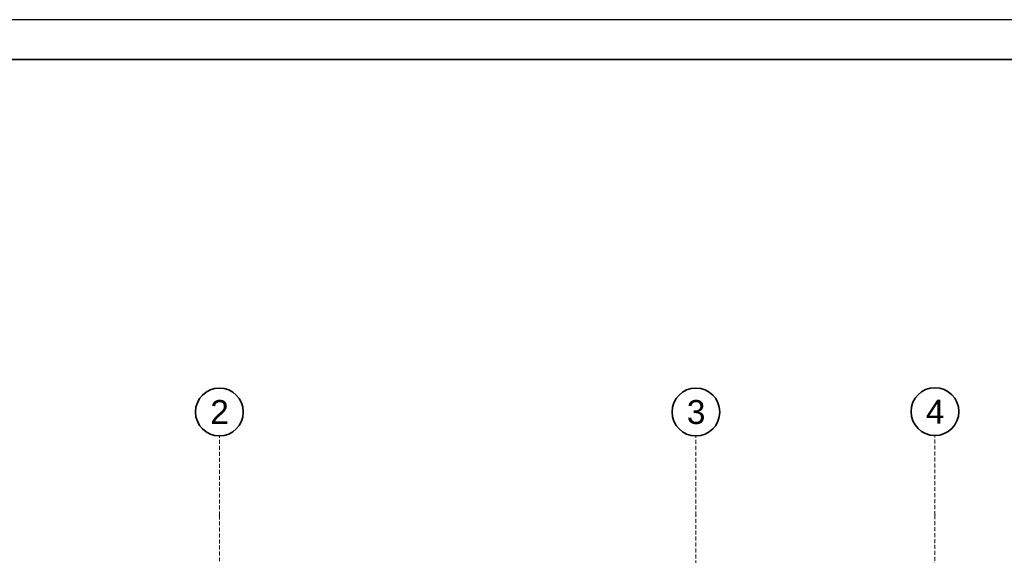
# Model space of a CAD drawing. Header units: millimetres. Extents: x -1465 to 393277, y -3788 to 454312.
# Tile 127 of 256: x 15164 to 27520, y 19185 to 25912. Entities that reach past the tile are written whole.
import ezdxf

# ---------------------------------------------------------------- set-up
doc = ezdxf.new("R2010")
doc.units = ezdxf.units.MM
doc.linetypes.add('DASHED', pattern=[0.75, 0.5, -0.25])
doc.layers.add('CP_FRREF', color=251, linetype='Continuous', lineweight=35)
doc.layers.add('CP_LINENORM', color=253, linetype='Continuous')
doc.layers.add('Konstrukcja - Siatka mod', color=8, linetype='Continuous')
doc.styles.add('STYL_AUTOMATYCZNY_1', font='ARIALN.TTF')

msp = doc.modelspace()

# ---------------------------------------------------------------- linework, layer by layer
at = {"layer": 'CP_FRREF'}
msp.add_line((53035, 25412), (35, 25412), dxfattribs=at)
at = {"layer": 'CP_LINENORM', "linetype": 'Continuous'}
msp.add_line((53535, 25912), (-1465, 25912), dxfattribs=at)
at = {"layer": 'Konstrukcja - Siatka mod', "color": 8, "linetype": 'DASHED', "lineweight": 13, "ltscale": 100}
for p, q in [((17670, 19685), (17670, 20685)), ((23650, 19685), (23650, 20685)), ((26650, 19690), (26650, 20690)), ((17670, 19685), (17670, 2720)), ((23650, 2720), (23650, 19685)), ((26650, 19690), (26650, 2720))]:
    msp.add_line(p, q, dxfattribs=at)
at = {"layer": 'Konstrukcja - Siatka mod', "color": 8, "linetype": 'Continuous', "lineweight": 35, "ltscale": 100}
for centre in [(17670, 20985), (23650, 20985), (26650, 20990)]:
    msp.add_circle(centre, 300, dxfattribs=at)
at = {"layer": 'Konstrukcja - Siatka mod', "color": 8, "linetype": 'DASHED', "lineweight": 13, "ltscale": 100}
for p in [(17670, 19685), (17670, 19685), (23650, 19685), (23650, 19685), (26650, 19690), (26650, 19690)]:
    msp.add_point(p, dxfattribs=at)

# ---------------------------------------------------------------- texts
at = {"layer": 'Konstrukcja - Siatka mod', "color": 8, "linetype": 'Continuous', "lineweight": 13, "char_height": 300, "attachment_point": 1, "style": 'STYL_AUTOMATYCZNY_1'}
for s, insert in [('\\A1;{\\pql;\\pt0;\\fArial|b0|i0|c238|p0;\\W1.000000;2}', (17556, 21135)), ('\\A1;{\\pql;\\pt0;\\fArial|b0|i0|c238|p0;\\W1.000000;3}', (23536, 21135)), ('\\A1;{\\pql;\\pt0;\\fArial|b0|i0|c238|p0;\\W1.000000;4}', (26536, 21140))]:
    msp.add_mtext(s, dxfattribs=dict(at, insert=insert))

doc.saveas('drawing.dxf')
